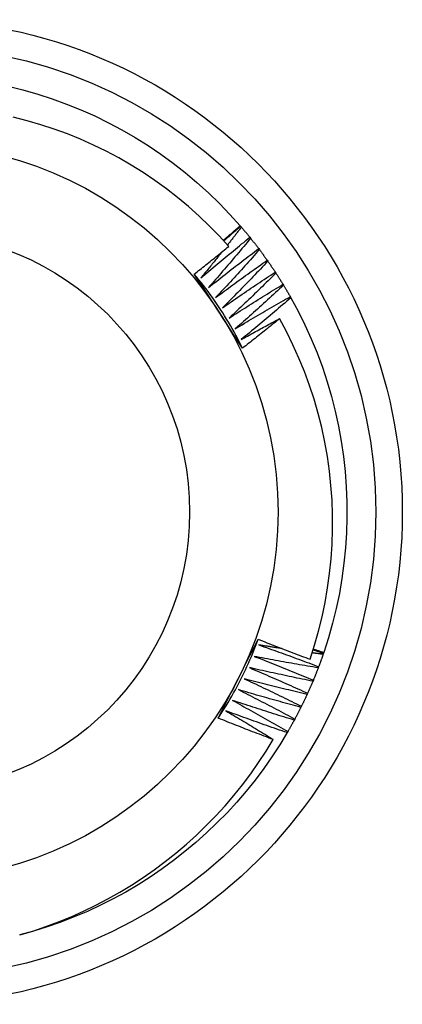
# Model space of a CAD drawing. Header units: inches. Extents: x 56.1 to 140.1, y 34.7 to 67.
# Tile 12 of 60: x 60.102 to 60.238, y 63.693 to 64.043. Entities that reach past the tile are written whole.
import ezdxf

# ---------------------------------------------------------------- set-up
doc = ezdxf.new("R2010")
doc.units = ezdxf.units.IN
doc.header["$MEASUREMENT"] = 0
doc.layers.add('Visible Edges(ANSI)', color=7, linetype='Continuous', lineweight=25)
doc.layers.add('Visible Tangent Edges(ANSI)', color=7, linetype='Continuous', lineweight=25)

msp = doc.modelspace()

# ---------------------------------------------------------------- linework, layer by layer
at = {"layer": 'Visible Edges(ANSI)'}
for p, q in [((60.1803, 63.96973), (60.18047, 63.96953)), ((60.18047, 63.96953), (60.18073, 63.96922)), ((60.18375, 63.9656), (60.18401, 63.96528)), ((60.1869, 63.96157), (60.18715, 63.96124)), ((60.18992, 63.95743), (60.19015, 63.9571)), ((60.1928, 63.9532), (60.19302, 63.95286)), ((60.19554, 63.94888), (60.19575, 63.94853)), ((60.19813, 63.94446), (60.19833, 63.94411)), ((60.20996, 63.81759), (60.20983, 63.81721)), ((60.21005, 63.81784), (60.20996, 63.81759)), ((60.20823, 63.81278), (60.20809, 63.8124)), ((60.20634, 63.80802), (60.20618, 63.80764)), ((60.20429, 63.80333), (60.20412, 63.80296)), ((60.20209, 63.79871), (60.20191, 63.79834)), ((60.19974, 63.79416), (60.19955, 63.7938)), ((60.19724, 63.78969), (60.19703, 63.78934))]:
    msp.add_line(p, q, dxfattribs=at)
at = {"layer": 'Visible Edges(ANSI)', "flags": 128}
for points in [[(60.09774, 64.01939), (60.10302, 64.01808), (60.10825, 64.01658), (60.11342, 64.0149), (60.11854, 64.01303), (60.12358, 64.01099), (60.12855, 64.00878), (60.13344, 64.00639), (60.13825, 64.00384), (60.14296, 64.00111), (60.14757, 63.99823), (60.15208, 63.99518), (60.15648, 63.99198), (60.16077, 63.98863), (60.16493, 63.98512), (60.16898, 63.98148), (60.17289, 63.97769), (60.17666, 63.97377), (60.1803, 63.96973)], [(60.17622, 63.96236), (60.17283, 63.96609), (60.16931, 63.96969), (60.16567, 63.97318), (60.16192, 63.97654), (60.15804, 63.97978), (60.15405, 63.98288), (60.14995, 63.98585), (60.14576, 63.98867), (60.14148, 63.99134), (60.13711, 63.99386), (60.13267, 63.99623), (60.12814, 63.99844), (60.12354, 64.00049), (60.11887, 64.00239), (60.11414, 64.00412), (60.10934, 64.00569), (60.10449, 64.00709), (60.09958, 64.00832)], [(60.17427, 63.96453), (60.17453, 63.96475), (60.17478, 63.96496), (60.17503, 63.96518), (60.17528, 63.96539), (60.17553, 63.96561), (60.17578, 63.96582), (60.17604, 63.96604), (60.17629, 63.96625), (60.17654, 63.96647), (60.17679, 63.96669), (60.17704, 63.9669), (60.17729, 63.96712), (60.17754, 63.96734), (60.17779, 63.96755), (60.17805, 63.96777), (60.1783, 63.96799), (60.17855, 63.9682), (60.1788, 63.96842), (60.17905, 63.96864), (60.1793, 63.96886), (60.17955, 63.96907), (60.1798, 63.96929), (60.18005, 63.96951), (60.1803, 63.96973)], [(60.17447, 63.96432), (60.17472, 63.96454), (60.17497, 63.96475), (60.17521, 63.96497), (60.17546, 63.96519), (60.17571, 63.96541), (60.17596, 63.96563), (60.17621, 63.96584), (60.17646, 63.96606), (60.17671, 63.96628), (60.17696, 63.9665), (60.17721, 63.96671), (60.17746, 63.96693), (60.17771, 63.96715), (60.17796, 63.96737), (60.17821, 63.96758), (60.17846, 63.9678), (60.17871, 63.96802), (60.17896, 63.96823), (60.17921, 63.96845), (60.17946, 63.96867), (60.17971, 63.96888), (60.17997, 63.9691), (60.18022, 63.96931), (60.18047, 63.96953)], [(60.18073, 63.96922), (60.18053, 63.96895), (60.18032, 63.96869), (60.18012, 63.96842), (60.17991, 63.96816), (60.17971, 63.96789), (60.1795, 63.96763), (60.17929, 63.96736), (60.17909, 63.9671), (60.17888, 63.96683), (60.17867, 63.96657), (60.17847, 63.9663), (60.17826, 63.96604), (60.17805, 63.96577), (60.17785, 63.96551), (60.17764, 63.96525), (60.17743, 63.96498), (60.17723, 63.96472), (60.17702, 63.96445), (60.17681, 63.96419), (60.1766, 63.96392), (60.17639, 63.96366), (60.17619, 63.9634), (60.17598, 63.96313), (60.17577, 63.96287)], [(60.18073, 63.96922), (60.18086, 63.96907), (60.18099, 63.96892), (60.18112, 63.96877), (60.18125, 63.96862), (60.18137, 63.96847), (60.1815, 63.96832), (60.18163, 63.96817), (60.18175, 63.96802), (60.18188, 63.96787), (60.182, 63.96772), (60.18213, 63.96757), (60.18226, 63.96742), (60.18238, 63.96727), (60.18251, 63.96712), (60.18263, 63.96697), (60.18276, 63.96682), (60.18288, 63.96667), (60.18301, 63.96652), (60.18313, 63.96636), (60.18326, 63.96621), (60.18338, 63.96606), (60.1835, 63.96591), (60.18363, 63.96575), (60.18375, 63.9656)], [(60.16632, 63.95115), (60.16704, 63.95177), (60.16776, 63.95238), (60.16847, 63.95299), (60.16919, 63.9536), (60.16991, 63.95421), (60.17064, 63.95481), (60.17136, 63.95542), (60.17208, 63.95603), (60.1728, 63.95663), (60.17353, 63.95724), (60.17425, 63.95784), (60.17498, 63.95844), (60.17571, 63.95904), (60.17643, 63.95965), (60.17716, 63.96024), (60.17789, 63.96084), (60.17862, 63.96144), (60.17935, 63.96204), (60.18008, 63.96263), (60.18081, 63.96323), (60.18155, 63.96382), (60.18228, 63.96442), (60.18301, 63.96501), (60.18375, 63.9656)], [(60.18401, 63.96528), (60.18339, 63.96454), (60.18278, 63.9638), (60.18216, 63.96306), (60.18155, 63.96232), (60.18093, 63.96158), (60.18031, 63.96085), (60.17969, 63.96011), (60.17907, 63.95937), (60.17845, 63.95864), (60.17782, 63.9579), (60.1772, 63.95717), (60.17657, 63.95644), (60.17595, 63.95571), (60.17532, 63.95497), (60.1747, 63.95424), (60.17407, 63.95351), (60.17344, 63.95278), (60.17281, 63.95206), (60.17218, 63.95133), (60.17154, 63.9506), (60.17091, 63.94987), (60.17028, 63.94915), (60.16964, 63.94842), (60.16901, 63.9477)], [(60.18401, 63.96528), (60.18413, 63.96513), (60.18425, 63.96498), (60.18438, 63.96482), (60.1845, 63.96467), (60.18462, 63.96452), (60.18474, 63.96436), (60.18486, 63.96421), (60.18498, 63.96405), (60.18511, 63.9639), (60.18523, 63.96375), (60.18535, 63.96359), (60.18547, 63.96344), (60.18559, 63.96328), (60.18571, 63.96313), (60.18583, 63.96297), (60.18595, 63.96282), (60.18607, 63.96266), (60.18619, 63.96251), (60.18631, 63.96235), (60.18643, 63.96219), (60.18655, 63.96204), (60.18666, 63.96188), (60.18678, 63.96172), (60.1869, 63.96157)], [(60.16398, 63.95254), (60.16449, 63.95294), (60.16501, 63.95335), (60.16552, 63.95375), (60.16603, 63.95416), (60.16655, 63.95456), (60.16706, 63.95497), (60.16757, 63.95538), (60.16808, 63.95578), (60.16859, 63.95619), (60.16911, 63.9566), (60.16962, 63.95701), (60.17013, 63.95742), (60.17064, 63.95783), (60.17115, 63.95824), (60.17165, 63.95865), (60.17216, 63.95906), (60.17267, 63.95947), (60.17318, 63.95988), (60.17369, 63.96029), (60.17419, 63.9607), (60.1747, 63.96112), (60.17521, 63.96153), (60.17571, 63.96195), (60.17622, 63.96236)], [(60.16901, 63.9477), (60.16974, 63.94829), (60.17048, 63.94888), (60.17122, 63.94946), (60.17196, 63.95005), (60.1727, 63.95063), (60.17344, 63.95122), (60.17418, 63.9518), (60.17492, 63.95238), (60.17567, 63.95296), (60.17641, 63.95354), (60.17715, 63.95412), (60.1779, 63.9547), (60.17865, 63.95528), (60.17939, 63.95586), (60.18014, 63.95643), (60.18089, 63.95701), (60.18164, 63.95758), (60.18239, 63.95815), (60.18314, 63.95872), (60.18389, 63.95929), (60.18464, 63.95986), (60.18539, 63.96043), (60.18615, 63.961), (60.1869, 63.96157)], [(60.18715, 63.96124), (60.18651, 63.96052), (60.18587, 63.9598), (60.18523, 63.95908), (60.18459, 63.95836), (60.18395, 63.95765), (60.18331, 63.95693), (60.18266, 63.95621), (60.18202, 63.9555), (60.18137, 63.95478), (60.18072, 63.95407), (60.18008, 63.95336), (60.17943, 63.95265), (60.17878, 63.95193), (60.17813, 63.95122), (60.17748, 63.95051), (60.17683, 63.9498), (60.17617, 63.9491), (60.17552, 63.94839), (60.17486, 63.94768), (60.17421, 63.94698), (60.17355, 63.94627), (60.17289, 63.94557), (60.17224, 63.94486), (60.17158, 63.94416)], [(60.18715, 63.96124), (60.18727, 63.96108), (60.18738, 63.96093), (60.1875, 63.96077), (60.18762, 63.96061), (60.18774, 63.96045), (60.18785, 63.9603), (60.18797, 63.96014), (60.18808, 63.95998), (60.1882, 63.95982), (60.18832, 63.95966), (60.18843, 63.95951), (60.18855, 63.95935), (60.18866, 63.95919), (60.18878, 63.95903), (60.18889, 63.95887), (60.18901, 63.95871), (60.18912, 63.95855), (60.18924, 63.95839), (60.18935, 63.95823), (60.18947, 63.95807), (60.18958, 63.95791), (60.18969, 63.95775), (60.18981, 63.95759), (60.18992, 63.95743)], [(60.17379, 63.96038), (60.17348, 63.95999), (60.17317, 63.9596), (60.17286, 63.95922), (60.17256, 63.95883), (60.17225, 63.95845), (60.17194, 63.95806), (60.17163, 63.95767), (60.17132, 63.95729), (60.17101, 63.9569), (60.1707, 63.95652), (60.17038, 63.95613), (60.17007, 63.95575), (60.16976, 63.95537), (60.16945, 63.95498), (60.16914, 63.9546), (60.16883, 63.95421), (60.16851, 63.95383), (60.1682, 63.95345), (60.16789, 63.95307), (60.16758, 63.95268), (60.16726, 63.9523), (60.16695, 63.95192), (60.16663, 63.95154), (60.16632, 63.95115)], [(60.17158, 63.94416), (60.17233, 63.94473), (60.17309, 63.94529), (60.17385, 63.94585), (60.1746, 63.94641), (60.17536, 63.94697), (60.17612, 63.94753), (60.17688, 63.94809), (60.17764, 63.94865), (60.17841, 63.9492), (60.17917, 63.94976), (60.17993, 63.95031), (60.1807, 63.95087), (60.18146, 63.95142), (60.18223, 63.95197), (60.18299, 63.95252), (60.18376, 63.95307), (60.18453, 63.95362), (60.18529, 63.95417), (60.18606, 63.95471), (60.18683, 63.95526), (60.1876, 63.9558), (60.18837, 63.95635), (60.18915, 63.95689), (60.18992, 63.95743)], [(60.19015, 63.9571), (60.18949, 63.9564), (60.18883, 63.9557), (60.18817, 63.955), (60.1875, 63.95431), (60.18684, 63.95361), (60.18617, 63.95291), (60.1855, 63.95222), (60.18484, 63.95153), (60.18417, 63.95083), (60.1835, 63.95014), (60.18283, 63.94945), (60.18216, 63.94876), (60.18148, 63.94807), (60.18081, 63.94738), (60.18014, 63.94669), (60.17946, 63.94601), (60.17879, 63.94532), (60.17811, 63.94464), (60.17743, 63.94395), (60.17675, 63.94327), (60.17607, 63.94258), (60.17539, 63.9419), (60.17471, 63.94122), (60.17403, 63.94054)], [(60.19015, 63.9571), (60.19027, 63.95694), (60.19038, 63.95678), (60.19049, 63.95661), (60.1906, 63.95645), (60.19072, 63.95629), (60.19083, 63.95613), (60.19094, 63.95597), (60.19105, 63.95581), (60.19116, 63.95565), (60.19127, 63.95548), (60.19138, 63.95532), (60.19149, 63.95516), (60.1916, 63.955), (60.19171, 63.95483), (60.19182, 63.95467), (60.19193, 63.95451), (60.19204, 63.95435), (60.19215, 63.95418), (60.19226, 63.95402), (60.19237, 63.95386), (60.19247, 63.95369), (60.19258, 63.95353), (60.19269, 63.95336), (60.1928, 63.9532)], [(60.18117, 63.92615), (60.18045, 63.92724), (60.17974, 63.92834), (60.17902, 63.92944), (60.17831, 63.93053), (60.17759, 63.93163), (60.17687, 63.93273), (60.17616, 63.93383), (60.17544, 63.93493), (60.17473, 63.93603), (60.17401, 63.93713), (60.17329, 63.93824), (60.17257, 63.93934), (60.17186, 63.94045), (60.17114, 63.94155), (60.17042, 63.94265), (60.1697, 63.94375), (60.16899, 63.94485), (60.16827, 63.94595), (60.16756, 63.94705), (60.16684, 63.94815), (60.16612, 63.94925), (60.16541, 63.95035), (60.16469, 63.95144), (60.16398, 63.95254)], [(60.18117, 63.92615), (60.18058, 63.92732), (60.17998, 63.9285), (60.17937, 63.92966), (60.17875, 63.93082), (60.17811, 63.93197), (60.17747, 63.93312), (60.17681, 63.93426), (60.17615, 63.93539), (60.17547, 63.93652), (60.17478, 63.93764), (60.17408, 63.93875), (60.17336, 63.93986), (60.17264, 63.94096), (60.17191, 63.94205), (60.17116, 63.94313), (60.1704, 63.94421), (60.16964, 63.94528), (60.16886, 63.94634), (60.16807, 63.94739), (60.16727, 63.94844), (60.16647, 63.94948), (60.16565, 63.95051), (60.16482, 63.95153), (60.16398, 63.95254)], [(60.17403, 63.94054), (60.1748, 63.94108), (60.17558, 63.94162), (60.17635, 63.94215), (60.17713, 63.94269), (60.17791, 63.94322), (60.17868, 63.94376), (60.17946, 63.94429), (60.18024, 63.94482), (60.18102, 63.94535), (60.1818, 63.94588), (60.18258, 63.94641), (60.18336, 63.94694), (60.18415, 63.94747), (60.18493, 63.94799), (60.18571, 63.94852), (60.1865, 63.94904), (60.18728, 63.94957), (60.18807, 63.95009), (60.18886, 63.95061), (60.18964, 63.95113), (60.19043, 63.95165), (60.19122, 63.95217), (60.19201, 63.95268), (60.1928, 63.9532)], [(60.19302, 63.95286), (60.19234, 63.95218), (60.19165, 63.9515), (60.19097, 63.95083), (60.19028, 63.95015), (60.18959, 63.94948), (60.1889, 63.94881), (60.18822, 63.94814), (60.18752, 63.94746), (60.18683, 63.94679), (60.18614, 63.94612), (60.18545, 63.94546), (60.18475, 63.94479), (60.18406, 63.94412), (60.18336, 63.94345), (60.18267, 63.94279), (60.18197, 63.94213), (60.18127, 63.94146), (60.18057, 63.9408), (60.17987, 63.94014), (60.17917, 63.93948), (60.17847, 63.93882), (60.17777, 63.93816), (60.17707, 63.9375), (60.17636, 63.93684)], [(60.19302, 63.95286), (60.19313, 63.95269), (60.19324, 63.95253), (60.19334, 63.95236), (60.19345, 63.9522), (60.19356, 63.95203), (60.19366, 63.95187), (60.19377, 63.9517), (60.19387, 63.95154), (60.19398, 63.95137), (60.19409, 63.95121), (60.19419, 63.95104), (60.1943, 63.95088), (60.1944, 63.95071), (60.1945, 63.95054), (60.19461, 63.95038), (60.19471, 63.95021), (60.19482, 63.95004), (60.19492, 63.94988), (60.19502, 63.94971), (60.19513, 63.94954), (60.19523, 63.94938), (60.19533, 63.94921), (60.19543, 63.94904), (60.19554, 63.94888)], [(60.17636, 63.93684), (60.17715, 63.93735), (60.17794, 63.93786), (60.17874, 63.93838), (60.17953, 63.93889), (60.18032, 63.93939), (60.18112, 63.9399), (60.18191, 63.94041), (60.18271, 63.94092), (60.18351, 63.94142), (60.1843, 63.94192), (60.1851, 63.94243), (60.1859, 63.94293), (60.1867, 63.94343), (60.1875, 63.94393), (60.1883, 63.94443), (60.1891, 63.94493), (60.1899, 63.94542), (60.19071, 63.94592), (60.19151, 63.94642), (60.19231, 63.94691), (60.19312, 63.9474), (60.19392, 63.94789), (60.19473, 63.94839), (60.19554, 63.94888)], [(60.19575, 63.94853), (60.19504, 63.94787), (60.19434, 63.94722), (60.19363, 63.94657), (60.19292, 63.94591), (60.19221, 63.94526), (60.1915, 63.94461), (60.19079, 63.94396), (60.19008, 63.94332), (60.18936, 63.94267), (60.18865, 63.94202), (60.18794, 63.94138), (60.18722, 63.94073), (60.1865, 63.94009), (60.18579, 63.93945), (60.18507, 63.9388), (60.18435, 63.93816), (60.18363, 63.93752), (60.18291, 63.93688), (60.18219, 63.93624), (60.18147, 63.93561), (60.18074, 63.93497), (60.18002, 63.93433), (60.1793, 63.9337), (60.17857, 63.93306)], [(60.19575, 63.94853), (60.19585, 63.94836), (60.19595, 63.94819), (60.19605, 63.94802), (60.19616, 63.94785), (60.19626, 63.94768), (60.19636, 63.94752), (60.19646, 63.94735), (60.19656, 63.94718), (60.19666, 63.94701), (60.19676, 63.94684), (60.19686, 63.94667), (60.19696, 63.9465), (60.19706, 63.94633), (60.19715, 63.94616), (60.19725, 63.94599), (60.19735, 63.94582), (60.19745, 63.94565), (60.19755, 63.94548), (60.19765, 63.94531), (60.19774, 63.94514), (60.19784, 63.94497), (60.19794, 63.9448), (60.19804, 63.94463), (60.19813, 63.94446)], [(60.17857, 63.93306), (60.17938, 63.93355), (60.18019, 63.93404), (60.181, 63.93452), (60.18181, 63.93501), (60.18262, 63.93549), (60.18343, 63.93597), (60.18424, 63.93645), (60.18505, 63.93693), (60.18586, 63.93741), (60.18668, 63.93789), (60.18749, 63.93836), (60.18831, 63.93884), (60.18912, 63.93931), (60.18994, 63.93978), (60.19075, 63.94026), (60.19157, 63.94073), (60.19239, 63.9412), (60.19321, 63.94167), (60.19403, 63.94214), (60.19485, 63.9426), (60.19567, 63.94307), (60.19649, 63.94354), (60.19731, 63.944), (60.19813, 63.94446)], [(60.19833, 63.94411), (60.19761, 63.94348), (60.19688, 63.94285), (60.19615, 63.94222), (60.19542, 63.94159), (60.19469, 63.94096), (60.19396, 63.94034), (60.19323, 63.93971), (60.19249, 63.93909), (60.19176, 63.93846), (60.19102, 63.93784), (60.19029, 63.93722), (60.18955, 63.9366), (60.18881, 63.93598), (60.18808, 63.93536), (60.18734, 63.93474), (60.1866, 63.93412), (60.18586, 63.93351), (60.18512, 63.93289), (60.18438, 63.93228), (60.18363, 63.93166), (60.18289, 63.93105), (60.18214, 63.93044), (60.1814, 63.92983), (60.18065, 63.92922)], [(60.19833, 63.94411), (60.20092, 63.93932), (60.20333, 63.93444), (60.20558, 63.92948), (60.20765, 63.92445), (60.20954, 63.91935), (60.21125, 63.91418), (60.21278, 63.90896), (60.21413, 63.90369), (60.21529, 63.89837), (60.21626, 63.89302), (60.21705, 63.88763), (60.21765, 63.88222), (60.21805, 63.87679), (60.21827, 63.87136), (60.2183, 63.86592), (60.21814, 63.86048), (60.21778, 63.85505), (60.21724, 63.84963), (60.21651, 63.84424), (60.21559, 63.83887), (60.21448, 63.83355), (60.21319, 63.82826), (60.21171, 63.82302), (60.21005, 63.81784)], [(60.18065, 63.92922), (60.18122, 63.92954), (60.18179, 63.92985), (60.18236, 63.93017), (60.18292, 63.93048), (60.18349, 63.9308), (60.18406, 63.93111), (60.18463, 63.93143), (60.1852, 63.93174), (60.18577, 63.93205), (60.18634, 63.93237), (60.18691, 63.93268), (60.18748, 63.93299), (60.18805, 63.9333), (60.18862, 63.93361), (60.18919, 63.93392), (60.18976, 63.93423), (60.19033, 63.93454), (60.19091, 63.93485), (60.19148, 63.93515), (60.19205, 63.93546), (60.19262, 63.93577), (60.1932, 63.93608), (60.19377, 63.93638), (60.19434, 63.93669)], [(60.19434, 63.93669), (60.1938, 63.93624), (60.19326, 63.9358), (60.19271, 63.93535), (60.19216, 63.93491), (60.19162, 63.93447), (60.19107, 63.93403), (60.19053, 63.93358), (60.18998, 63.93314), (60.18943, 63.9327), (60.18888, 63.93226), (60.18833, 63.93182), (60.18778, 63.93138), (60.18724, 63.93094), (60.18669, 63.9305), (60.18614, 63.93007), (60.18559, 63.92963), (60.18503, 63.92919), (60.18448, 63.92875), (60.18393, 63.92832), (60.18338, 63.92788), (60.18283, 63.92745), (60.18227, 63.92701), (60.18172, 63.92658), (60.18117, 63.92615)], [(60.2052, 63.81544), (60.20679, 63.82042), (60.20821, 63.82545), (60.20946, 63.83054), (60.21053, 63.83566), (60.21142, 63.84081), (60.21213, 63.84598), (60.21266, 63.85117), (60.21301, 63.85638), (60.21319, 63.86159), (60.21318, 63.8668), (60.21299, 63.87202), (60.21262, 63.87723), (60.21206, 63.88242), (60.21133, 63.88761), (60.21041, 63.89276), (60.20932, 63.89787), (60.20805, 63.90293), (60.2066, 63.90795), (60.20499, 63.9129), (60.20319, 63.9178), (60.20123, 63.92263), (60.1991, 63.92739), (60.19681, 63.93208), (60.19434, 63.93669)], [(60.17247, 63.79449), (60.17306, 63.79566), (60.17365, 63.79683), (60.17424, 63.79799), (60.17483, 63.79916), (60.17543, 63.80033), (60.17602, 63.8015), (60.17662, 63.80267), (60.17721, 63.80384), (60.17781, 63.80501), (60.1784, 63.80618), (60.179, 63.80736), (60.1796, 63.80853), (60.18019, 63.8097), (60.18079, 63.81088), (60.18139, 63.81205), (60.18198, 63.81322), (60.18258, 63.81439), (60.18317, 63.81556), (60.18377, 63.81673), (60.18436, 63.8179), (60.18495, 63.81907), (60.18554, 63.82024), (60.18614, 63.8214), (60.18673, 63.82257)], [(60.17247, 63.79449), (60.17319, 63.79559), (60.17391, 63.79669), (60.17461, 63.7978), (60.1753, 63.79892), (60.17598, 63.80005), (60.17666, 63.80118), (60.17731, 63.80232), (60.17796, 63.80346), (60.1786, 63.80461), (60.17922, 63.80577), (60.17984, 63.80693), (60.18044, 63.8081), (60.18103, 63.80928), (60.18161, 63.81046), (60.18217, 63.81165), (60.18273, 63.81284), (60.18327, 63.81404), (60.1838, 63.81524), (60.18432, 63.81645), (60.18482, 63.81767), (60.18532, 63.81889), (60.1858, 63.82011), (60.18627, 63.82134), (60.18673, 63.82257)], [(60.18673, 63.82257), (60.18749, 63.82227), (60.18826, 63.82196), (60.18903, 63.82165), (60.18979, 63.82135), (60.19056, 63.82105), (60.19133, 63.82074), (60.1921, 63.82044), (60.19286, 63.82014), (60.19363, 63.81984), (60.1944, 63.81954), (60.19517, 63.81924), (60.19594, 63.81895), (60.19671, 63.81865), (60.19748, 63.81835), (60.19825, 63.81806), (60.19902, 63.81777), (60.19979, 63.81747), (60.20056, 63.81718), (60.20133, 63.81689), (60.2021, 63.8166), (60.20288, 63.81631), (60.20365, 63.81602), (60.20442, 63.81573), (60.2052, 63.81544)], [(60.18696, 63.82053), (60.18785, 63.82022), (60.18874, 63.81991), (60.18963, 63.8196), (60.19052, 63.81928), (60.19141, 63.81897), (60.1923, 63.81865), (60.19319, 63.81834), (60.19407, 63.81802), (60.19496, 63.8177), (60.19585, 63.81738), (60.19674, 63.81706), (60.19762, 63.81674), (60.19851, 63.81641), (60.19939, 63.81609), (60.20028, 63.81576), (60.20117, 63.81544), (60.20205, 63.81511), (60.20293, 63.81478), (60.20382, 63.81445), (60.2047, 63.81412), (60.20558, 63.81378), (60.20647, 63.81345), (60.20735, 63.81311), (60.20823, 63.81278)], [(60.19511, 63.81927), (60.19477, 63.81932), (60.19443, 63.81937), (60.19409, 63.81942), (60.19375, 63.81947), (60.19341, 63.81952), (60.19307, 63.81957), (60.19273, 63.81963), (60.19239, 63.81968), (60.19205, 63.81973), (60.19171, 63.81978), (60.19137, 63.81984), (60.19103, 63.81989), (60.1907, 63.81994), (60.19036, 63.81999), (60.19002, 63.82005), (60.18968, 63.8201), (60.18934, 63.82015), (60.189, 63.82021), (60.18866, 63.82026), (60.18832, 63.82031), (60.18798, 63.82037), (60.18764, 63.82042), (60.1873, 63.82048), (60.18696, 63.82053)], [(60.20983, 63.81721), (60.20967, 63.81723), (60.20951, 63.81725), (60.20935, 63.81727), (60.20918, 63.81729), (60.20902, 63.81731), (60.20886, 63.81733), (60.2087, 63.81736), (60.20854, 63.81738), (60.20837, 63.8174), (60.20821, 63.81742), (60.20805, 63.81744), (60.20789, 63.81746), (60.20773, 63.81748), (60.20757, 63.81751), (60.2074, 63.81753), (60.20724, 63.81755), (60.20708, 63.81757), (60.20692, 63.81759), (60.20676, 63.81761), (60.20659, 63.81763), (60.20643, 63.81766), (60.20627, 63.81768), (60.20611, 63.8177), (60.20595, 63.81772)], [(60.2063, 63.81885), (60.20646, 63.81879), (60.20661, 63.81874), (60.20676, 63.81869), (60.20691, 63.81864), (60.20707, 63.81859), (60.20722, 63.81853), (60.20737, 63.81848), (60.20752, 63.81843), (60.20768, 63.81838), (60.20783, 63.81833), (60.20798, 63.81827), (60.20813, 63.81822), (60.20829, 63.81817), (60.20844, 63.81812), (60.20859, 63.81807), (60.20875, 63.81801), (60.2089, 63.81796), (60.20905, 63.81791), (60.2092, 63.81786), (60.20935, 63.8178), (60.20951, 63.81775), (60.20966, 63.8177), (60.20981, 63.81765), (60.20996, 63.81759)], [(60.20638, 63.81909), (60.20653, 63.81903), (60.20668, 63.81898), (60.20684, 63.81893), (60.20699, 63.81888), (60.20714, 63.81882), (60.2073, 63.81877), (60.20745, 63.81872), (60.2076, 63.81867), (60.20775, 63.81862), (60.20791, 63.81856), (60.20806, 63.81851), (60.20821, 63.81846), (60.20837, 63.81841), (60.20852, 63.81836), (60.20867, 63.8183), (60.20882, 63.81825), (60.20898, 63.8182), (60.20913, 63.81815), (60.20928, 63.8181), (60.20944, 63.81805), (60.20959, 63.81799), (60.20974, 63.81794), (60.2099, 63.81789), (60.21005, 63.81784)], [(60.20983, 63.81721), (60.20977, 63.81702), (60.2097, 63.81684), (60.20964, 63.81665), (60.20957, 63.81647), (60.20951, 63.81628), (60.20944, 63.8161), (60.20938, 63.81591), (60.20931, 63.81573), (60.20925, 63.81554), (60.20918, 63.81536), (60.20911, 63.81517), (60.20905, 63.81499), (60.20898, 63.8148), (60.20891, 63.81462), (60.20885, 63.81443), (60.20878, 63.81425), (60.20871, 63.81406), (60.20864, 63.81388), (60.20858, 63.8137), (60.20851, 63.81351), (60.20844, 63.81333), (60.20837, 63.81315), (60.2083, 63.81296), (60.20823, 63.81278)], [(60.18534, 63.81647), (60.18622, 63.81613), (60.18709, 63.81579), (60.18797, 63.81545), (60.18885, 63.81511), (60.18973, 63.81476), (60.19061, 63.81442), (60.19149, 63.81407), (60.19236, 63.81373), (60.19324, 63.81338), (60.19412, 63.81303), (60.19499, 63.81268), (60.19587, 63.81233), (60.19674, 63.81197), (60.19762, 63.81162), (60.19849, 63.81127), (60.19936, 63.81091), (60.20024, 63.81055), (60.20111, 63.81019), (60.20198, 63.80983), (60.20286, 63.80947), (60.20373, 63.80911), (60.2046, 63.80875), (60.20547, 63.80839), (60.20634, 63.80802)], [(60.20809, 63.8124), (60.20714, 63.81255), (60.20619, 63.81271), (60.20524, 63.81287), (60.20429, 63.81303), (60.20334, 63.81319), (60.20239, 63.81335), (60.20144, 63.81351), (60.20049, 63.81368), (60.19954, 63.81384), (60.19859, 63.81401), (60.19765, 63.81418), (60.1967, 63.81435), (60.19575, 63.81452), (60.1948, 63.81469), (60.19385, 63.81486), (60.19291, 63.81504), (60.19196, 63.81521), (60.19101, 63.81539), (60.19007, 63.81556), (60.18912, 63.81574), (60.18817, 63.81592), (60.18723, 63.8161), (60.18628, 63.81629), (60.18534, 63.81647)], [(60.18358, 63.81247), (60.18445, 63.8121), (60.18531, 63.81173), (60.18618, 63.81136), (60.18705, 63.81099), (60.18791, 63.81061), (60.18878, 63.81024), (60.18965, 63.80987), (60.19051, 63.80949), (60.19138, 63.80911), (60.19224, 63.80874), (60.1931, 63.80836), (60.19397, 63.80798), (60.19483, 63.8076), (60.19569, 63.80721), (60.19656, 63.80683), (60.19742, 63.80645), (60.19828, 63.80606), (60.19914, 63.80567), (60.2, 63.80529), (60.20086, 63.8049), (60.20172, 63.80451), (60.20258, 63.80411), (60.20343, 63.80372), (60.20429, 63.80333)], [(60.20618, 63.80764), (60.20524, 63.80783), (60.20429, 63.80802), (60.20335, 63.80821), (60.20241, 63.8084), (60.20146, 63.80859), (60.20052, 63.80878), (60.19958, 63.80898), (60.19863, 63.80917), (60.19769, 63.80937), (60.19675, 63.80957), (60.19581, 63.80977), (60.19486, 63.80997), (60.19392, 63.81017), (60.19298, 63.81037), (60.19204, 63.81058), (60.1911, 63.81078), (60.19016, 63.81099), (60.18922, 63.8112), (60.18828, 63.8114), (60.18734, 63.81161), (60.1864, 63.81183), (60.18546, 63.81204), (60.18452, 63.81225), (60.18358, 63.81247)], [(60.20809, 63.8124), (60.20802, 63.81221), (60.20794, 63.81203), (60.20787, 63.81185), (60.2078, 63.81166), (60.20773, 63.81148), (60.20766, 63.8113), (60.20759, 63.81111), (60.20752, 63.81093), (60.20745, 63.81075), (60.20737, 63.81057), (60.2073, 63.81038), (60.20723, 63.8102), (60.20716, 63.81002), (60.20708, 63.80984), (60.20701, 63.80966), (60.20694, 63.80947), (60.20686, 63.80929), (60.20679, 63.80911), (60.20671, 63.80893), (60.20664, 63.80875), (60.20656, 63.80857), (60.20649, 63.80838), (60.20641, 63.8082), (60.20634, 63.80802)], [(60.18169, 63.80852), (60.18254, 63.80812), (60.1834, 63.80773), (60.18425, 63.80733), (60.18511, 63.80693), (60.18596, 63.80653), (60.18682, 63.80613), (60.18767, 63.80572), (60.18852, 63.80532), (60.18937, 63.80491), (60.19022, 63.80451), (60.19108, 63.8041), (60.19193, 63.80369), (60.19278, 63.80328), (60.19363, 63.80287), (60.19447, 63.80246), (60.19532, 63.80205), (60.19617, 63.80163), (60.19702, 63.80122), (60.19786, 63.8008), (60.19871, 63.80039), (60.19956, 63.79997), (60.2004, 63.79955), (60.20125, 63.79913), (60.20209, 63.79871)], [(60.20412, 63.80296), (60.20318, 63.80318), (60.20225, 63.80339), (60.20131, 63.80361), (60.20037, 63.80384), (60.19944, 63.80406), (60.1985, 63.80428), (60.19756, 63.80451), (60.19663, 63.80474), (60.19569, 63.80496), (60.19476, 63.80519), (60.19382, 63.80542), (60.19289, 63.80565), (60.19195, 63.80589), (60.19102, 63.80612), (60.19008, 63.80635), (60.18915, 63.80659), (60.18822, 63.80683), (60.18728, 63.80707), (60.18635, 63.8073), (60.18542, 63.80755), (60.18449, 63.80779), (60.18355, 63.80803), (60.18262, 63.80827), (60.18169, 63.80852)], [(60.20618, 63.80764), (60.20611, 63.80746), (60.20603, 63.80728), (60.20595, 63.8071), (60.20588, 63.80692), (60.2058, 63.80674), (60.20572, 63.80656), (60.20564, 63.80638), (60.20557, 63.8062), (60.20549, 63.80602), (60.20541, 63.80584), (60.20533, 63.80566), (60.20525, 63.80548), (60.20517, 63.8053), (60.2051, 63.80512), (60.20502, 63.80494), (60.20494, 63.80476), (60.20486, 63.80458), (60.20478, 63.8044), (60.2047, 63.80422), (60.20462, 63.80404), (60.20454, 63.80387), (60.20445, 63.80369), (60.20437, 63.80351), (60.20429, 63.80333)], [(60.17967, 63.80464), (60.18051, 63.80422), (60.18136, 63.80379), (60.1822, 63.80336), (60.18304, 63.80294), (60.18388, 63.80251), (60.18472, 63.80208), (60.18556, 63.80165), (60.1864, 63.80122), (60.18723, 63.80078), (60.18807, 63.80035), (60.18891, 63.79991), (60.18974, 63.79948), (60.19058, 63.79904), (60.19142, 63.7986), (60.19225, 63.79816), (60.19308, 63.79772), (60.19392, 63.79728), (60.19475, 63.79684), (60.19558, 63.79639), (60.19642, 63.79595), (60.19725, 63.7955), (60.19808, 63.79506), (60.19891, 63.79461), (60.19974, 63.79416)], [(60.20191, 63.79834), (60.20098, 63.79859), (60.20005, 63.79884), (60.19912, 63.79909), (60.19819, 63.79934), (60.19726, 63.7996), (60.19633, 63.79985), (60.19541, 63.80011), (60.19448, 63.80036), (60.19355, 63.80062), (60.19262, 63.80088), (60.1917, 63.80114), (60.19077, 63.80141), (60.18984, 63.80167), (60.18892, 63.80193), (60.18799, 63.8022), (60.18707, 63.80246), (60.18614, 63.80273), (60.18522, 63.803), (60.18429, 63.80327), (60.18337, 63.80354), (60.18244, 63.80381), (60.18152, 63.80409), (60.18059, 63.80436), (60.17967, 63.80464)], [(60.17753, 63.80083), (60.17836, 63.80038), (60.17918, 63.79992), (60.18001, 63.79947), (60.18084, 63.79901), (60.18166, 63.79856), (60.18249, 63.7981), (60.18331, 63.79764), (60.18413, 63.79718), (60.18496, 63.79672), (60.18578, 63.79626), (60.1866, 63.7958), (60.18742, 63.79534), (60.18825, 63.79487), (60.18907, 63.79441), (60.18989, 63.79394), (60.19071, 63.79347), (60.19152, 63.793), (60.19234, 63.79253), (60.19316, 63.79206), (60.19398, 63.79159), (60.19479, 63.79112), (60.19561, 63.79064), (60.19643, 63.79017), (60.19724, 63.78969)], [(60.19955, 63.7938), (60.19862, 63.79408), (60.1977, 63.79436), (60.19678, 63.79464), (60.19586, 63.79492), (60.19494, 63.79521), (60.19402, 63.79549), (60.1931, 63.79578), (60.19219, 63.79607), (60.19127, 63.79636), (60.19035, 63.79665), (60.18943, 63.79694), (60.18851, 63.79723), (60.1876, 63.79752), (60.18668, 63.79782), (60.18576, 63.79811), (60.18485, 63.79841), (60.18393, 63.79871), (60.18301, 63.79901), (60.1821, 63.79931), (60.18118, 63.79961), (60.18027, 63.79991), (60.17936, 63.80022), (60.17844, 63.80052), (60.17753, 63.80083)], [(60.20412, 63.80296), (60.20404, 63.80278), (60.20396, 63.8026), (60.20387, 63.80242), (60.20379, 63.80224), (60.20371, 63.80207), (60.20363, 63.80189), (60.20354, 63.80171), (60.20346, 63.80153), (60.20338, 63.80136), (60.20329, 63.80118), (60.20321, 63.801), (60.20312, 63.80082), (60.20304, 63.80065), (60.20295, 63.80047), (60.20287, 63.80029), (60.20278, 63.80012), (60.2027, 63.79994), (60.20261, 63.79976), (60.20253, 63.79959), (60.20244, 63.79941), (60.20235, 63.79923), (60.20227, 63.79906), (60.20218, 63.79888), (60.20209, 63.79871)], [(60.17526, 63.79709), (60.17597, 63.79667), (60.17667, 63.79625), (60.17738, 63.79584), (60.17808, 63.79542), (60.17879, 63.795), (60.17949, 63.79458), (60.18019, 63.79416), (60.1809, 63.79374), (60.1816, 63.79331), (60.1823, 63.79289), (60.183, 63.79247), (60.1837, 63.79204), (60.1844, 63.79162), (60.1851, 63.79119), (60.1858, 63.79076), (60.1865, 63.79034), (60.1872, 63.78991), (60.1879, 63.78948), (60.1886, 63.78905), (60.1893, 63.78862), (60.18999, 63.78819), (60.19069, 63.78775), (60.19139, 63.78732), (60.19208, 63.78689)], [(60.19703, 63.78934), (60.19612, 63.78965), (60.19521, 63.78996), (60.1943, 63.79027), (60.19339, 63.79058), (60.19248, 63.7909), (60.19157, 63.79121), (60.19066, 63.79153), (60.18975, 63.79185), (60.18884, 63.79217), (60.18794, 63.79249), (60.18703, 63.79281), (60.18612, 63.79313), (60.18521, 63.79345), (60.18431, 63.79378), (60.1834, 63.7941), (60.18249, 63.79443), (60.18159, 63.79476), (60.18068, 63.79509), (60.17978, 63.79542), (60.17887, 63.79575), (60.17797, 63.79608), (60.17707, 63.79642), (60.17616, 63.79675), (60.17526, 63.79709)], [(60.20191, 63.79834), (60.20182, 63.79817), (60.20173, 63.79799), (60.20164, 63.79781), (60.20156, 63.79764), (60.20147, 63.79746), (60.20138, 63.79729), (60.20129, 63.79711), (60.2012, 63.79694), (60.20111, 63.79677), (60.20102, 63.79659), (60.20093, 63.79642), (60.20084, 63.79624), (60.20075, 63.79607), (60.20066, 63.79589), (60.20057, 63.79572), (60.20048, 63.79555), (60.20039, 63.79537), (60.20029, 63.7952), (60.2002, 63.79503), (60.20011, 63.79485), (60.20002, 63.79468), (60.19993, 63.79451), (60.19983, 63.79433), (60.19974, 63.79416)], [(60.19208, 63.78689), (60.19126, 63.78719), (60.19044, 63.7875), (60.18962, 63.78781), (60.1888, 63.78812), (60.18798, 63.78843), (60.18716, 63.78874), (60.18634, 63.78905), (60.18552, 63.78936), (60.1847, 63.78967), (60.18388, 63.78999), (60.18307, 63.7903), (60.18225, 63.79062), (60.18143, 63.79094), (60.18061, 63.79126), (60.1798, 63.79158), (60.17898, 63.7919), (60.17817, 63.79222), (60.17735, 63.79254), (60.17654, 63.79286), (60.17572, 63.79319), (60.17491, 63.79351), (60.17409, 63.79384), (60.17328, 63.79416), (60.17247, 63.79449)], [(60.19955, 63.7938), (60.19945, 63.79363), (60.19936, 63.79345), (60.19926, 63.79328), (60.19917, 63.79311), (60.19908, 63.79294), (60.19898, 63.79277), (60.19889, 63.79259), (60.19879, 63.79242), (60.1987, 63.79225), (60.1986, 63.79208), (60.1985, 63.79191), (60.19841, 63.79174), (60.19831, 63.79157), (60.19822, 63.7914), (60.19812, 63.79122), (60.19802, 63.79105), (60.19793, 63.79088), (60.19783, 63.79071), (60.19773, 63.79054), (60.19763, 63.79037), (60.19754, 63.7902), (60.19744, 63.79003), (60.19734, 63.78986), (60.19724, 63.78969)], [(60.19703, 63.78934), (60.19439, 63.78498), (60.1916, 63.7807), (60.18867, 63.77652), (60.1856, 63.77244), (60.1824, 63.76846), (60.17908, 63.76459), (60.17563, 63.76083), (60.17205, 63.75719), (60.16836, 63.75366), (60.16456, 63.75026), (60.16065, 63.74698), (60.15663, 63.74384), (60.15251, 63.74083), (60.14829, 63.73795), (60.14398, 63.73521), (60.13958, 63.73262), (60.13511, 63.73017), (60.13055, 63.72788), (60.12592, 63.72573), (60.12122, 63.72373), (60.11646, 63.72189), (60.11164, 63.72021), (60.10677, 63.71869), (60.10185, 63.71733)], [(60.10185, 63.71733), (60.1065, 63.71874), (60.1111, 63.72029), (60.11565, 63.72199), (60.12015, 63.72383), (60.12458, 63.72581), (60.12895, 63.72793), (60.13326, 63.73019), (60.1375, 63.73258), (60.14167, 63.73511), (60.14575, 63.73777), (60.14975, 63.74055), (60.15364, 63.74346), (60.15745, 63.74649), (60.16115, 63.74963), (60.16475, 63.75288), (60.16825, 63.75625), (60.17164, 63.75973), (60.17491, 63.76331), (60.17808, 63.767), (60.18113, 63.77079), (60.18406, 63.77469), (60.18687, 63.77867), (60.18954, 63.78274), (60.19208, 63.78689)]]:
    msp.add_lwpolyline(points, dxfattribs=at)
at = {"layer": 'Visible Edges(ANSI)'}
for radius in [0.1752, 0.16575, 0.131]:
    msp.add_circle((60.0628, 63.86785), radius, dxfattribs=at)
at = {"layer": 'Visible Tangent Edges(ANSI)'}
msp.add_circle((60.0628, 63.86785), 0.0995, dxfattribs=at)

doc.saveas('drawing.dxf')
